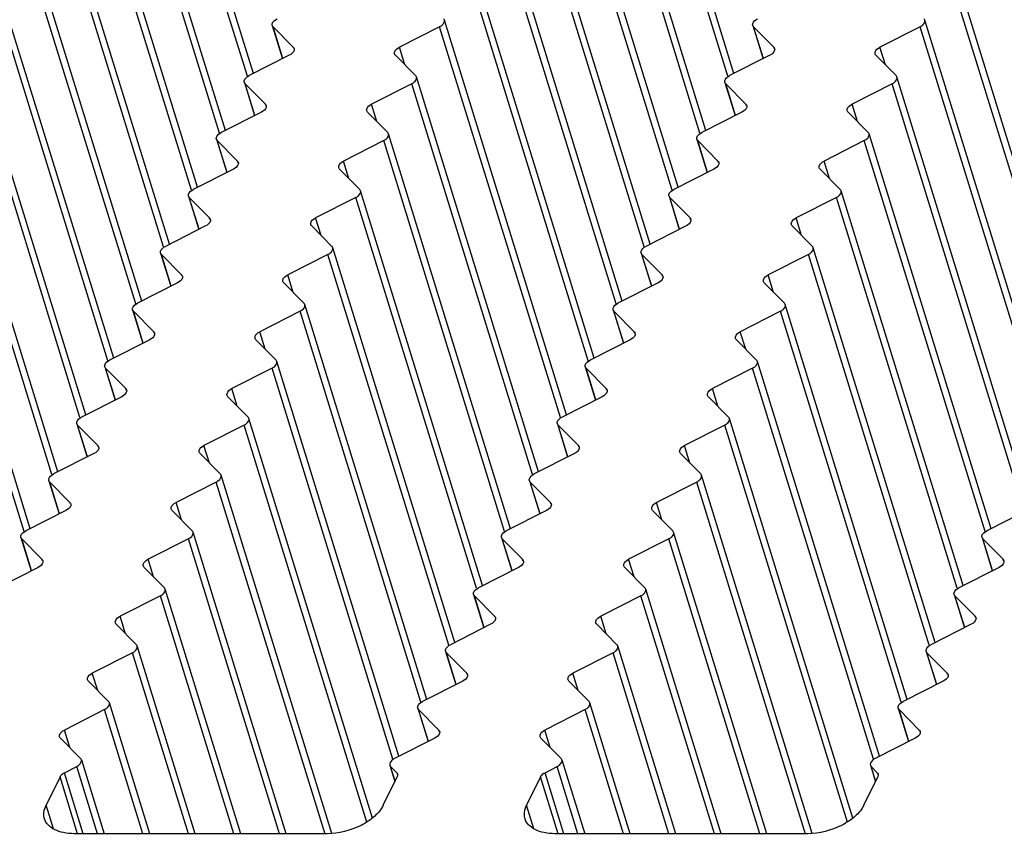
# Model space of a CAD drawing. Header units: millimetres. Extents: x 0 to 594, y 0 to 420.
# Tile 94 of 120: x 495 to 507, y 176 to 187. Entities that reach past the tile are written whole.
import ezdxf

# ---------------------------------------------------------------- set-up
doc = ezdxf.new("R2010")
doc.units = ezdxf.units.MM
doc.header["$LTSCALE"] = 32.67
doc.layers.get('0').update_dxf_attribs({"linetype": 'CONTINUOUS'})
doc.layers.add('3_ALL_AXES', color=7, linetype='CONTINUOUS')

msp = doc.modelspace()

# ---------------------------------------------------------------- linework, layer by layer
at = {"color": 7, "linetype": 'CONTINUOUS'}
for p, q in [((495.17699, 176.79081), (495.33674, 176.87181)), ((499.45307, 176.87181), (499.53333, 176.79081)), ((501.47704, 176.79081), (501.6368, 176.87181)), ((505.75313, 176.87181), (505.83339, 176.79081)), ((495.11873, 176.73807), (494.93532, 176.36433)), ((499.35642, 176.36433), (499.53982, 176.73807)), ((501.41879, 176.73807), (501.23538, 176.36433)), ((505.65647, 176.36433), (505.83988, 176.73807))]:
    msp.add_line(p, q, dxfattribs=at)
at = {"color": 9, "linetype": 'CONTINUOUS'}
for p, q in [((495.34948, 175.99136), (495.11873, 176.73807)), ((495.42404, 175.99136), (495.17699, 176.79081)), ((499.53333, 176.79081), (499.53914, 176.77201)), ((501.64954, 175.99136), (501.41879, 176.73807)), ((501.72409, 175.99136), (501.47704, 176.79081)), ((505.83339, 176.79081), (505.8392, 176.77201))]:
    msp.add_line(p, q, dxfattribs=at)
at = {"color": 7, "linetype": 'CONTINUOUS'}
for points in [[(495.11873, 176.73807), (495.12126, 176.74323), (495.13588, 176.76552), (495.15852, 176.78145), (495.17699, 176.79081)], [(501.41879, 176.73807), (501.42132, 176.74323), (501.43594, 176.76552), (501.45857, 176.78145), (501.47704, 176.79081)]]:
    msp.add_open_spline(points, degree=3, knots=[0, 0, 0, 0, 0.21730292, 1, 1, 1, 1], dxfattribs=at)
for points in [[(499.53333, 176.79081), (499.5381, 176.78601), (499.54194, 176.77997), (499.54395, 176.7735)], [(499.54395, 176.7735), (499.54746, 176.76214), (499.54506, 176.74874), (499.53982, 176.73807)], [(505.83339, 176.79081), (505.83815, 176.78601), (505.842, 176.77997), (505.844, 176.7735)], [(505.844, 176.7735), (505.84752, 176.76214), (505.84512, 176.74874), (505.83988, 176.73807)]]:
    msp.add_open_spline(points, degree=3, dxfattribs=at)
at = {"layer": '3_ALL_AXES', "color": 7, "linetype": 'CONTINUOUS'}
for p, q in [((497.65339, 185.95681), (496.05394, 191.13263)), ((503.95345, 185.95681), (502.35399, 191.13263)), ((497.28734, 185.21088), (495.68789, 190.3867)), ((503.5874, 185.21088), (501.98794, 190.3867)), ((496.92129, 184.46494), (495.32184, 189.64077)), ((503.22135, 184.46494), (501.62189, 189.64077)), ((496.55524, 183.71901), (494.95579, 188.89484)), ((502.85529, 183.71901), (501.25584, 188.89484)), ((496.18919, 182.97308), (494.58974, 188.1489)), ((502.48924, 182.97308), (500.88979, 188.1489)), ((495.82314, 182.22715), (494.22369, 187.40297)), ((502.12319, 182.22715), (500.52374, 187.40297)), ((508.42325, 182.22715), (506.8238, 187.40297)), ((495.45709, 181.48122), (493.85764, 186.65704)), ((497.90107, 186.58617), (498.03567, 186.15062)), ((497.91169, 186.56885), (498.17659, 186.30155)), ((500.09531, 186.56885), (499.56806, 186.30155)), ((501.75714, 181.48122), (500.15769, 186.65704)), ((504.20113, 186.58617), (504.33573, 186.15062)), ((504.21174, 186.56885), (504.47664, 186.30155)), ((506.39536, 186.56885), (505.86811, 186.30155)), ((508.0572, 181.48122), (506.45775, 186.65704)), ((498.12424, 186.19552), (497.59741, 185.92843)), ((499.51634, 186.19552), (499.78103, 185.92843)), ((504.4243, 186.19552), (503.89747, 185.92843)), ((505.8164, 186.19552), (506.08109, 185.92843)), ((495.09104, 180.73528), (493.49159, 185.91111)), ((501.39109, 180.73528), (499.79164, 185.91111)), ((507.69115, 180.73528), (506.0917, 185.91111)), ((497.53502, 185.84024), (497.66962, 185.40468)), ((497.54563, 185.82292), (497.81054, 185.55562)), ((499.72926, 185.82292), (499.20201, 185.55562)), ((503.83508, 185.84024), (503.96968, 185.40468)), ((503.84569, 185.82292), (504.11059, 185.55562)), ((506.02931, 185.82292), (505.50206, 185.55562)), ((497.75819, 185.44959), (497.23136, 185.18249)), ((499.15029, 185.44959), (499.41498, 185.18249)), ((504.05825, 185.44959), (503.53142, 185.18249)), ((505.45035, 185.44959), (505.71504, 185.18249)), ((494.72499, 179.98935), (493.12554, 185.16518)), ((501.02504, 179.98935), (499.42559, 185.16518)), ((507.3251, 179.98935), (505.72565, 185.16518)), ((497.16897, 185.09431), (497.30357, 184.65875)), ((497.17958, 185.07699), (497.44449, 184.80969)), ((499.36321, 185.07699), (498.83596, 184.80969)), ((503.46903, 185.09431), (503.60363, 184.65875)), ((503.47964, 185.07699), (503.74454, 184.80969)), ((505.66326, 185.07699), (505.13601, 184.80969)), ((497.39214, 184.70366), (496.86531, 184.43656)), ((498.78424, 184.70366), (499.04893, 184.43656)), ((503.6922, 184.70366), (503.16537, 184.43656)), ((505.0843, 184.70366), (505.34899, 184.43656)), ((496.80292, 184.34838), (496.93752, 183.91282)), ((500.65899, 179.24342), (499.05954, 184.41924)), ((503.10298, 184.34838), (503.23758, 183.91282)), ((506.95905, 179.24342), (505.3596, 184.41924)), ((496.81353, 184.33106), (497.07843, 184.06375)), ((498.99715, 184.33106), (498.46991, 184.06375)), ((503.11359, 184.33106), (503.37849, 184.06375)), ((505.29721, 184.33106), (504.76996, 184.06375)), ((497.02609, 183.95772), (496.49926, 183.69063)), ((498.41819, 183.95772), (498.68288, 183.69063)), ((503.32615, 183.95772), (502.79932, 183.69063)), ((504.71825, 183.95772), (504.98294, 183.69063)), ((496.43687, 183.60244), (496.57147, 183.16689)), ((496.44748, 183.58513), (496.71238, 183.31782)), ((498.6311, 183.58513), (498.10386, 183.31782)), ((500.29294, 178.49749), (498.69349, 183.67331)), ((502.73693, 183.60244), (502.87152, 183.16689)), ((502.74754, 183.58513), (503.01244, 183.31782)), ((504.93116, 183.58513), (504.40391, 183.31782)), ((506.593, 178.49749), (504.99355, 183.67331)), ((496.66004, 183.21179), (496.13321, 182.9447)), ((498.05214, 183.21179), (498.31683, 182.9447)), ((502.9601, 183.21179), (502.43327, 182.9447)), ((504.3522, 183.21179), (504.61689, 182.9447)), ((499.92689, 177.75156), (498.32744, 182.92738)), ((506.22695, 177.75156), (504.6275, 182.92738)), ((496.07082, 182.85651), (496.20542, 182.42096)), ((496.08143, 182.83919), (496.34633, 182.57189)), ((498.26505, 182.83919), (497.73781, 182.57189)), ((502.37088, 182.85651), (502.50547, 182.42096)), ((502.38149, 182.83919), (502.64639, 182.57189)), ((504.56511, 182.83919), (504.03786, 182.57189)), ((496.29399, 182.46586), (495.76716, 182.19877)), ((497.68609, 182.46586), (497.95078, 182.19877)), ((502.59405, 182.46586), (502.06721, 182.19877)), ((503.98615, 182.46586), (504.25084, 182.19877)), ((499.56084, 177.00562), (497.96139, 182.18145)), ((505.8609, 177.00562), (504.26145, 182.18145)), ((495.70477, 182.11058), (495.83937, 181.67502)), ((495.71538, 182.09326), (495.98028, 181.82596)), ((497.899, 182.09326), (497.37176, 181.82596)), ((502.00483, 182.11058), (502.13942, 181.67502)), ((502.01544, 182.09326), (502.28034, 181.82596)), ((504.19906, 182.09326), (503.67181, 181.82596)), ((495.92794, 181.71993), (495.40111, 181.45283)), ((497.32004, 181.71993), (497.58473, 181.45283)), ((502.22799, 181.71993), (501.70116, 181.45283)), ((503.62009, 181.71993), (503.88479, 181.45283)), ((499.21425, 176.19672), (497.59534, 181.43552)), ((505.51431, 176.19672), (503.8954, 181.43552)), ((495.33872, 181.36465), (495.47332, 180.92909)), ((495.34933, 181.34733), (495.61423, 181.08003)), ((497.53295, 181.34733), (497.00571, 181.08003)), ((501.63878, 181.36465), (501.77337, 180.92909)), ((501.64939, 181.34733), (501.91429, 181.08003)), ((503.83301, 181.34733), (503.30576, 181.08003)), ((495.56189, 180.974), (495.03506, 180.7069)), ((496.95399, 180.974), (497.21868, 180.7069)), ((501.86194, 180.974), (501.33511, 180.7069)), ((503.25404, 180.974), (503.51873, 180.7069)), ((494.97267, 180.61872), (495.10727, 180.18316)), ((494.98328, 180.6014), (495.24818, 180.33409)), ((497.1669, 180.6014), (496.63966, 180.33409)), ((498.68047, 175.99358), (497.22929, 180.68958)), ((501.27273, 180.61872), (501.40732, 180.18316)), ((501.28334, 180.6014), (501.54824, 180.33409)), ((503.46696, 180.6014), (502.93971, 180.33409)), ((504.98052, 175.99358), (503.52935, 180.68958)), ((495.19584, 180.22806), (494.66901, 179.96097)), ((496.58794, 180.22806), (496.85263, 179.96097)), ((501.49589, 180.22806), (500.96906, 179.96097)), ((502.88799, 180.22806), (503.15268, 179.96097)), ((507.79595, 180.22806), (507.26912, 179.96097)), ((494.60662, 179.87278), (494.74122, 179.43723)), ((494.61723, 179.85547), (494.88213, 179.58816)), ((496.80085, 179.85547), (496.2736, 179.58816)), ((498.08459, 175.99136), (496.86324, 179.94365)), ((500.90668, 179.87278), (501.04127, 179.43723)), ((500.91729, 179.85547), (501.18219, 179.58816)), ((503.10091, 179.85547), (502.57366, 179.58816)), ((504.38465, 175.99136), (503.1633, 179.94365)), ((507.20673, 179.87278), (507.34133, 179.43723)), ((507.21735, 179.85547), (507.48225, 179.58816)), ((494.82979, 179.48213), (494.30296, 179.21504)), ((496.22189, 179.48213), (496.48658, 179.21504)), ((501.12984, 179.48213), (500.60301, 179.21504)), ((502.52194, 179.48213), (502.78663, 179.21504)), ((507.4299, 179.48213), (506.90307, 179.21504)), ((497.48803, 175.99136), (496.49719, 179.19772)), ((503.78809, 175.99136), (502.79725, 179.19772)), ((496.4348, 179.10953), (495.90755, 178.84223)), ((500.54063, 179.12685), (500.67522, 178.6913)), ((500.55124, 179.10953), (500.81614, 178.84223)), ((502.73486, 179.10953), (502.20761, 178.84223)), ((506.84068, 179.12685), (506.97528, 178.6913)), ((506.8513, 179.10953), (507.1162, 178.84223)), ((495.85584, 178.7362), (496.12053, 178.46911)), ((500.76379, 178.7362), (500.23696, 178.46911)), ((502.15589, 178.7362), (502.42058, 178.46911)), ((507.06385, 178.7362), (506.53702, 178.46911)), ((496.89147, 175.99136), (496.13114, 178.45179)), ((503.19153, 175.99136), (502.4312, 178.45179)), ((496.06875, 178.3636), (495.5415, 178.0963)), ((500.17458, 178.38092), (500.30917, 177.94536)), ((500.18519, 178.3636), (500.45009, 178.0963)), ((502.36881, 178.3636), (501.84156, 178.0963)), ((506.47463, 178.38092), (506.60923, 177.94536)), ((506.48525, 178.3636), (506.75015, 178.0963)), ((495.48979, 177.99027), (495.75448, 177.72317)), ((500.39774, 177.99027), (499.87091, 177.72317)), ((501.78984, 177.99027), (502.05453, 177.72317)), ((506.6978, 177.99027), (506.17097, 177.72317)), ((496.29491, 175.99136), (495.76509, 177.70586)), ((499.80853, 177.63499), (499.94312, 177.19943)), ((502.59497, 175.99136), (502.06515, 177.70586)), ((506.10858, 177.63499), (506.24318, 177.19943)), ((495.7027, 177.61767), (495.17545, 177.35037)), ((499.81914, 177.61767), (500.08404, 177.35037)), ((502.00276, 177.61767), (501.47551, 177.35037)), ((506.1192, 177.61767), (506.3841, 177.35037)), ((495.12374, 177.24434), (495.38843, 176.97724)), ((500.03169, 177.24434), (499.50486, 176.97724)), ((501.42379, 177.24434), (501.68848, 176.97724)), ((506.33175, 177.24434), (505.80492, 176.97724)), ((495.39912, 176.95998), (495.69845, 175.99136)), ((499.44246, 176.88912), (499.50872, 176.67469)), ((501.69918, 176.95998), (501.9985, 175.99136)), ((505.74251, 176.88912), (505.80878, 176.67469)), ((498.62075, 175.99136), (495.30493, 175.99136)), ((504.92081, 175.99136), (501.60499, 175.99136))]:
    msp.add_line(p, q, dxfattribs=at)
at = {"layer": '3_ALL_AXES', "color": 9, "linetype": 'CONTINUOUS'}
for p, q in [((497.57469, 185.92141), (495.99155, 191.04445)), ((503.87475, 185.92141), (502.29161, 191.04445)), ((497.20864, 185.17547), (495.6255, 190.29851)), ((503.5087, 185.17547), (501.92556, 190.29851)), ((496.84259, 184.42954), (495.25945, 189.55258)), ((503.14265, 184.42954), (501.55951, 189.55258)), ((496.47654, 183.68361), (494.8934, 188.80665)), ((502.7766, 183.68361), (501.19346, 188.80665)), ((496.11049, 182.93768), (494.52735, 188.06072)), ((502.41055, 182.93768), (500.82741, 188.06072)), ((495.74444, 182.19175), (494.1613, 187.31479)), ((502.0445, 182.19175), (500.46136, 187.31479)), ((508.34455, 182.19175), (506.76141, 187.31479)), ((495.37839, 181.44581), (493.79525, 186.56885)), ((498.04022, 186.15292), (497.91169, 186.56885)), ((501.67844, 181.44581), (500.09531, 186.56885)), ((504.34028, 186.15292), (504.21174, 186.56885)), ((507.9785, 181.44581), (506.39536, 186.56885)), ((498.18239, 186.28278), (498.17659, 186.30155)), ((499.6391, 186.07164), (499.56806, 186.30155)), ((504.48244, 186.28278), (504.47664, 186.30155)), ((505.93916, 186.07164), (505.86811, 186.30155)), ((495.01234, 180.69988), (493.4292, 185.82292)), ((497.67417, 185.40699), (497.54563, 185.82292)), ((501.31239, 180.69988), (499.72926, 185.82292)), ((503.97422, 185.40699), (503.84569, 185.82292)), ((507.61245, 180.69988), (506.02931, 185.82292)), ((497.81634, 185.53685), (497.81054, 185.55562)), ((499.27305, 185.32571), (499.20201, 185.55562)), ((504.11639, 185.53685), (504.11059, 185.55562)), ((505.57311, 185.32571), (505.50206, 185.55562)), ((494.64629, 179.95395), (493.06315, 185.07699)), ((497.30812, 184.66106), (497.17958, 185.07699)), ((500.94634, 179.95395), (499.36321, 185.07699)), ((503.60817, 184.66106), (503.47964, 185.07699)), ((507.2464, 179.95395), (505.66326, 185.07699)), ((497.45029, 184.79091), (497.44449, 184.80969)), ((498.907, 184.57978), (498.83596, 184.80969)), ((503.75034, 184.79091), (503.74454, 184.80969)), ((505.20706, 184.57978), (505.13601, 184.80969)), ((496.94207, 183.91513), (496.81353, 184.33106)), ((500.58029, 179.20802), (498.99715, 184.33106)), ((503.24212, 183.91513), (503.11359, 184.33106)), ((506.88035, 179.20802), (505.29721, 184.33106)), ((497.08424, 184.04498), (497.07843, 184.06375)), ((498.54095, 183.83384), (498.46991, 184.06375)), ((503.38429, 184.04498), (503.37849, 184.06375)), ((504.84101, 183.83384), (504.76996, 184.06375)), ((496.57602, 183.16919), (496.44748, 183.58513)), ((500.21424, 178.46209), (498.6311, 183.58513)), ((502.87607, 183.16919), (502.74754, 183.58513)), ((506.5143, 178.46209), (504.93116, 183.58513)), ((496.71819, 183.29905), (496.71238, 183.31782)), ((498.1749, 183.08791), (498.10386, 183.31782)), ((503.01824, 183.29905), (503.01244, 183.31782)), ((504.47496, 183.08791), (504.40391, 183.31782)), ((496.20997, 182.42326), (496.08143, 182.83919)), ((499.84819, 177.71615), (498.26505, 182.83919)), ((502.51002, 182.42326), (502.38149, 182.83919)), ((506.14825, 177.71615), (504.56511, 182.83919)), ((496.35214, 182.55312), (496.34633, 182.57189)), ((497.80885, 182.34198), (497.73781, 182.57189)), ((502.65219, 182.55312), (502.64639, 182.57189)), ((504.10891, 182.34198), (504.03786, 182.57189)), ((495.84392, 181.67733), (495.71538, 182.09326)), ((499.48214, 176.97022), (497.899, 182.09326)), ((502.14397, 181.67733), (502.01544, 182.09326)), ((505.7822, 176.97022), (504.19906, 182.09326)), ((495.98608, 181.80719), (495.98028, 181.82596)), ((497.4428, 181.59605), (497.37176, 181.82596)), ((502.28614, 181.80719), (502.28034, 181.82596)), ((503.74286, 181.59605), (503.67181, 181.82596)), ((495.47787, 180.9314), (495.34933, 181.34733)), ((499.14098, 176.14374), (497.53295, 181.34733)), ((501.77792, 180.9314), (501.64939, 181.34733)), ((505.44104, 176.14374), (503.83301, 181.34733)), ((495.62003, 181.06125), (495.61423, 181.08003)), ((497.07675, 180.85012), (497.00571, 181.08003)), ((501.92009, 181.06125), (501.91429, 181.08003)), ((503.37681, 180.85012), (503.30576, 181.08003)), ((495.11182, 180.18547), (494.98328, 180.6014)), ((498.59406, 175.98311), (497.1669, 180.6014)), ((501.41187, 180.18547), (501.28334, 180.6014)), ((504.89412, 175.98311), (503.46696, 180.6014)), ((495.25398, 180.31532), (495.24818, 180.33409)), ((496.7107, 180.10418), (496.63966, 180.33409)), ((501.55404, 180.31532), (501.54824, 180.33409)), ((503.01076, 180.10418), (502.93971, 180.33409)), ((494.74577, 179.43953), (494.61723, 179.85547)), ((497.99495, 175.99136), (496.80085, 179.85547)), ((501.04582, 179.43953), (500.91729, 179.85547)), ((504.29501, 175.99136), (503.10091, 179.85547)), ((507.34588, 179.43953), (507.21735, 179.85547)), ((494.88793, 179.56939), (494.88213, 179.58816)), ((496.34465, 179.35825), (496.2736, 179.58816)), ((501.18799, 179.56939), (501.18219, 179.58816)), ((502.64471, 179.35825), (502.57366, 179.58816)), ((507.48805, 179.56939), (507.48225, 179.58816)), ((497.39839, 175.99136), (496.4348, 179.10953)), ((500.67977, 178.6936), (500.55124, 179.10953)), ((503.69845, 175.99136), (502.73486, 179.10953)), ((506.97983, 178.6936), (506.8513, 179.10953)), ((495.9786, 178.61232), (495.90755, 178.84223)), ((500.82194, 178.82346), (500.81614, 178.84223)), ((502.27866, 178.61232), (502.20761, 178.84223)), ((507.122, 178.82346), (507.1162, 178.84223)), ((496.80183, 175.99136), (496.06875, 178.3636)), ((500.31372, 177.94767), (500.18519, 178.3636)), ((503.10189, 175.99136), (502.36881, 178.3636)), ((506.61378, 177.94767), (506.48525, 178.3636)), ((495.61255, 177.86639), (495.5415, 178.0963)), ((500.45589, 178.07753), (500.45009, 178.0963)), ((501.91261, 177.86639), (501.84156, 178.0963)), ((506.75595, 178.07753), (506.75015, 178.0963)), ((496.20527, 175.99136), (495.7027, 177.61767)), ((499.94767, 177.20174), (499.81914, 177.61767)), ((502.50533, 175.99136), (502.00276, 177.61767)), ((506.24773, 177.20174), (506.1192, 177.61767)), ((495.2465, 177.12046), (495.17545, 177.35037)), ((500.08984, 177.33159), (500.08404, 177.35037)), ((501.54656, 177.12046), (501.47551, 177.35037)), ((506.3899, 177.33159), (506.3841, 177.35037)), ((495.60882, 175.99136), (495.33674, 176.87181)), ((499.51195, 176.68127), (499.45307, 176.87181)), ((501.90888, 175.99136), (501.6368, 176.87181)), ((505.81201, 176.68127), (505.75313, 176.87181)), ((495.03137, 176.05352), (494.93532, 176.36433)), ((501.33143, 176.05352), (501.23538, 176.36433))]:
    msp.add_line(p, q, dxfattribs=at)
at = {"layer": '3_ALL_AXES', "color": 7, "linetype": 'CONTINUOUS'}
for points, knots in [([(497.90113, 186.58619), (497.89891, 186.59335), (497.89931, 186.63324), (497.93641, 186.66065), (497.96346, 186.67436)], [0, 0, 0, 0, 0.1982389, 1, 1, 1, 1]), ([(504.20119, 186.58619), (504.19897, 186.59335), (504.19936, 186.63324), (504.23647, 186.66065), (504.26352, 186.67436)], [0, 0, 0, 0, 0.1982389, 1, 1, 1, 1]), ([(500.09531, 186.56885), (500.10589, 186.57422), (500.13668, 186.59247), (500.16514, 186.63277), (500.15764, 186.65702)], [0, 0, 0, 0, 0.31865481, 1, 1, 1, 1]), ([(506.39536, 186.56885), (506.40595, 186.57422), (506.43674, 186.59247), (506.4652, 186.63277), (506.45769, 186.65702)], [0, 0, 0, 0, 0.31865481, 1, 1, 1, 1]), ([(498.1871, 186.28424), (498.18933, 186.27703), (498.18886, 186.23686), (498.15148, 186.20933), (498.12424, 186.19552)], [0, 0, 0, 0, 0.1981289, 1, 1, 1, 1]), ([(499.50564, 186.2132), (499.50345, 186.22039), (499.50392, 186.2603), (499.54099, 186.2878), (499.56806, 186.30155)], [0, 0, 0, 0, 0.19842178, 1, 1, 1, 1]), ([(504.48716, 186.28424), (504.48939, 186.27703), (504.48892, 186.23686), (504.45154, 186.20933), (504.4243, 186.19552)], [0, 0, 0, 0, 0.1981289, 1, 1, 1, 1]), ([(505.8057, 186.2132), (505.80351, 186.22039), (505.80398, 186.2603), (505.84104, 186.2878), (505.86811, 186.30155)], [0, 0, 0, 0, 0.19842178, 1, 1, 1, 1]), ([(497.53508, 185.84026), (497.53286, 185.84742), (497.53326, 185.88731), (497.57036, 185.91471), (497.59741, 185.92843)], [0, 0, 0, 0, 0.1982389, 1, 1, 1, 1]), ([(499.72926, 185.82292), (499.73984, 185.82829), (499.77063, 185.84653), (499.79909, 185.88684), (499.79159, 185.91109)], [0, 0, 0, 0, 0.31865481, 1, 1, 1, 1]), ([(503.83513, 185.84026), (503.83292, 185.84742), (503.83331, 185.88731), (503.87042, 185.91471), (503.89747, 185.92843)], [0, 0, 0, 0, 0.1982389, 1, 1, 1, 1]), ([(506.02931, 185.82292), (506.0399, 185.82829), (506.07069, 185.84653), (506.09915, 185.88684), (506.09164, 185.91109)], [0, 0, 0, 0, 0.31865481, 1, 1, 1, 1]), ([(497.82105, 185.5383), (497.82328, 185.5311), (497.82281, 185.49093), (497.78543, 185.4634), (497.75819, 185.44959)], [0, 0, 0, 0, 0.1981289, 1, 1, 1, 1]), ([(499.13959, 185.46726), (499.1374, 185.47445), (499.13787, 185.51437), (499.17494, 185.54187), (499.20201, 185.55562)], [0, 0, 0, 0, 0.19842178, 1, 1, 1, 1]), ([(504.12111, 185.5383), (504.12334, 185.5311), (504.12287, 185.49093), (504.08549, 185.4634), (504.05825, 185.44959)], [0, 0, 0, 0, 0.1981289, 1, 1, 1, 1]), ([(505.43964, 185.46726), (505.43746, 185.47445), (505.43793, 185.51437), (505.47499, 185.54187), (505.50206, 185.55562)], [0, 0, 0, 0, 0.19842178, 1, 1, 1, 1]), ([(497.16903, 185.09433), (497.16681, 185.10149), (497.16721, 185.14137), (497.20431, 185.16878), (497.23136, 185.18249)], [0, 0, 0, 0, 0.1982389, 1, 1, 1, 1]), ([(499.36321, 185.07699), (499.37379, 185.08236), (499.40458, 185.1006), (499.43304, 185.14091), (499.42554, 185.16516)], [0, 0, 0, 0, 0.31865481, 1, 1, 1, 1]), ([(503.46908, 185.09433), (503.46687, 185.10149), (503.46726, 185.14137), (503.50437, 185.16878), (503.53142, 185.18249)], [0, 0, 0, 0, 0.1982389, 1, 1, 1, 1]), ([(505.66326, 185.07699), (505.67385, 185.08236), (505.70464, 185.1006), (505.7331, 185.14091), (505.72559, 185.16516)], [0, 0, 0, 0, 0.31865481, 1, 1, 1, 1]), ([(497.455, 184.79237), (497.45723, 184.78516), (497.45676, 184.74499), (497.41938, 184.71747), (497.39214, 184.70366)], [0, 0, 0, 0, 0.1981289, 1, 1, 1, 1]), ([(498.77354, 184.72133), (498.77135, 184.72852), (498.77182, 184.76843), (498.80889, 184.79593), (498.83596, 184.80969)], [0, 0, 0, 0, 0.19842178, 1, 1, 1, 1]), ([(503.75506, 184.79237), (503.75729, 184.78516), (503.75682, 184.74499), (503.71944, 184.71747), (503.6922, 184.70366)], [0, 0, 0, 0, 0.1981289, 1, 1, 1, 1]), ([(505.07359, 184.72133), (505.07141, 184.72852), (505.07188, 184.76843), (505.10894, 184.79593), (505.13601, 184.80969)], [0, 0, 0, 0, 0.19842178, 1, 1, 1, 1]), ([(496.80298, 184.34839), (496.80076, 184.35556), (496.80116, 184.39544), (496.83826, 184.42285), (496.86531, 184.43656)], [0, 0, 0, 0, 0.1982389, 1, 1, 1, 1]), ([(498.99715, 184.33106), (499.00774, 184.33643), (499.03853, 184.35467), (499.06699, 184.39498), (499.05949, 184.41923)], [0, 0, 0, 0, 0.31865481, 1, 1, 1, 1]), ([(503.10303, 184.34839), (503.10082, 184.35556), (503.10121, 184.39544), (503.13832, 184.42285), (503.16537, 184.43656)], [0, 0, 0, 0, 0.1982389, 1, 1, 1, 1]), ([(505.29721, 184.33106), (505.3078, 184.33643), (505.33859, 184.35467), (505.36705, 184.39498), (505.35954, 184.41923)], [0, 0, 0, 0, 0.31865481, 1, 1, 1, 1]), ([(497.08895, 184.04644), (497.09118, 184.03923), (497.09071, 183.99906), (497.05333, 183.97153), (497.02609, 183.95772)], [0, 0, 0, 0, 0.1981289, 1, 1, 1, 1]), ([(498.40749, 183.9754), (498.4053, 183.98259), (498.40577, 184.0225), (498.44284, 184.05), (498.46991, 184.06375)], [0, 0, 0, 0, 0.19842178, 1, 1, 1, 1]), ([(503.38901, 184.04644), (503.39124, 184.03923), (503.39077, 183.99906), (503.35339, 183.97153), (503.32615, 183.95772)], [0, 0, 0, 0, 0.1981289, 1, 1, 1, 1]), ([(504.70754, 183.9754), (504.70536, 183.98259), (504.70583, 184.0225), (504.74289, 184.05), (504.76996, 184.06375)], [0, 0, 0, 0, 0.19842178, 1, 1, 1, 1]), ([(496.43693, 183.60246), (496.43471, 183.60963), (496.43511, 183.64951), (496.47221, 183.67692), (496.49926, 183.69063)], [0, 0, 0, 0, 0.1982389, 1, 1, 1, 1]), ([(498.6311, 183.58513), (498.64169, 183.59049), (498.67248, 183.60874), (498.70094, 183.64905), (498.69344, 183.67329)], [0, 0, 0, 0, 0.31865481, 1, 1, 1, 1]), ([(502.73698, 183.60246), (502.73477, 183.60963), (502.73516, 183.64951), (502.77227, 183.67692), (502.79932, 183.69063)], [0, 0, 0, 0, 0.1982389, 1, 1, 1, 1]), ([(504.93116, 183.58513), (504.94175, 183.59049), (504.97254, 183.60874), (505.001, 183.64905), (504.99349, 183.67329)], [0, 0, 0, 0, 0.31865481, 1, 1, 1, 1]), ([(498.04144, 183.22947), (498.03925, 183.23666), (498.03972, 183.27657), (498.07679, 183.30407), (498.10386, 183.31782)], [0, 0, 0, 0, 0.19842178, 1, 1, 1, 1]), ([(504.34149, 183.22947), (504.33931, 183.23666), (504.33978, 183.27657), (504.37684, 183.30407), (504.40391, 183.31782)], [0, 0, 0, 0, 0.19842178, 1, 1, 1, 1]), ([(496.7229, 183.30051), (496.72513, 183.2933), (496.72466, 183.25313), (496.68728, 183.2256), (496.66004, 183.21179)], [0, 0, 0, 0, 0.1981289, 1, 1, 1, 1]), ([(503.02296, 183.30051), (503.02519, 183.2933), (503.02472, 183.25313), (502.98734, 183.2256), (502.9601, 183.21179)], [0, 0, 0, 0, 0.1981289, 1, 1, 1, 1]), ([(496.07088, 182.85653), (496.06866, 182.86369), (496.06906, 182.90358), (496.10616, 182.93099), (496.13321, 182.9447)], [0, 0, 0, 0, 0.1982389, 1, 1, 1, 1]), ([(498.26505, 182.83919), (498.27564, 182.84456), (498.30643, 182.86281), (498.33489, 182.90311), (498.32739, 182.92736)], [0, 0, 0, 0, 0.31865481, 1, 1, 1, 1]), ([(502.37093, 182.85653), (502.36872, 182.86369), (502.36911, 182.90358), (502.40622, 182.93099), (502.43327, 182.9447)], [0, 0, 0, 0, 0.1982389, 1, 1, 1, 1]), ([(504.56511, 182.83919), (504.5757, 182.84456), (504.60649, 182.86281), (504.63495, 182.90311), (504.62744, 182.92736)], [0, 0, 0, 0, 0.31865481, 1, 1, 1, 1]), ([(496.35685, 182.55458), (496.35908, 182.54737), (496.35861, 182.5072), (496.32123, 182.47967), (496.29399, 182.46586)], [0, 0, 0, 0, 0.1981289, 1, 1, 1, 1]), ([(497.67539, 182.48354), (497.6732, 182.49073), (497.67367, 182.53064), (497.71073, 182.55814), (497.73781, 182.57189)], [0, 0, 0, 0, 0.19842178, 1, 1, 1, 1]), ([(502.65691, 182.55458), (502.65914, 182.54737), (502.65867, 182.5072), (502.62129, 182.47967), (502.59405, 182.46586)], [0, 0, 0, 0, 0.1981289, 1, 1, 1, 1]), ([(503.97544, 182.48354), (503.97326, 182.49073), (503.97373, 182.53064), (504.01079, 182.55814), (504.03786, 182.57189)], [0, 0, 0, 0, 0.19842178, 1, 1, 1, 1]), ([(495.70483, 182.1106), (495.70261, 182.11776), (495.70301, 182.15765), (495.74011, 182.18505), (495.76716, 182.19877)], [0, 0, 0, 0, 0.1982389, 1, 1, 1, 1]), ([(497.899, 182.09326), (497.90959, 182.09863), (497.94038, 182.11687), (497.96884, 182.15718), (497.96134, 182.18143)], [0, 0, 0, 0, 0.31865481, 1, 1, 1, 1]), ([(502.00488, 182.1106), (502.00267, 182.11776), (502.00306, 182.15765), (502.04017, 182.18505), (502.06721, 182.19877)], [0, 0, 0, 0, 0.1982389, 1, 1, 1, 1]), ([(504.19906, 182.09326), (504.20965, 182.09863), (504.24044, 182.11687), (504.2689, 182.15718), (504.26139, 182.18143)], [0, 0, 0, 0, 0.31865481, 1, 1, 1, 1]), ([(495.9908, 181.80864), (495.99303, 181.80144), (495.99256, 181.76127), (495.95518, 181.73374), (495.92794, 181.71993)], [0, 0, 0, 0, 0.1981289, 1, 1, 1, 1]), ([(497.30934, 181.7376), (497.30715, 181.7448), (497.30762, 181.78471), (497.34468, 181.81221), (497.37176, 181.82596)], [0, 0, 0, 0, 0.19842178, 1, 1, 1, 1]), ([(502.29086, 181.80864), (502.29309, 181.80144), (502.29262, 181.76127), (502.25523, 181.73374), (502.22799, 181.71993)], [0, 0, 0, 0, 0.1981289, 1, 1, 1, 1]), ([(503.60939, 181.7376), (503.60721, 181.7448), (503.60768, 181.78471), (503.64474, 181.81221), (503.67181, 181.82596)], [0, 0, 0, 0, 0.19842178, 1, 1, 1, 1]), ([(495.33878, 181.36467), (495.33656, 181.37183), (495.33696, 181.41171), (495.37406, 181.43912), (495.40111, 181.45283)], [0, 0, 0, 0, 0.1982389, 1, 1, 1, 1]), ([(497.53295, 181.34733), (497.54354, 181.3527), (497.57433, 181.37094), (497.60279, 181.41125), (497.59529, 181.4355)], [0, 0, 0, 0, 0.31865481, 1, 1, 1, 1]), ([(501.63883, 181.36467), (501.63662, 181.37183), (501.63701, 181.41171), (501.67412, 181.43912), (501.70116, 181.45283)], [0, 0, 0, 0, 0.1982389, 1, 1, 1, 1]), ([(503.83301, 181.34733), (503.8436, 181.3527), (503.87439, 181.37094), (503.90285, 181.41125), (503.89534, 181.4355)], [0, 0, 0, 0, 0.31865481, 1, 1, 1, 1]), ([(495.62475, 181.06271), (495.62698, 181.0555), (495.62651, 181.01533), (495.58913, 180.98781), (495.56189, 180.974)], [0, 0, 0, 0, 0.1981289, 1, 1, 1, 1]), ([(496.94329, 180.99167), (496.9411, 180.99886), (496.94157, 181.03877), (496.97863, 181.06627), (497.00571, 181.08003)], [0, 0, 0, 0, 0.19842178, 1, 1, 1, 1]), ([(501.92481, 181.06271), (501.92704, 181.0555), (501.92657, 181.01533), (501.88918, 180.98781), (501.86194, 180.974)], [0, 0, 0, 0, 0.1981289, 1, 1, 1, 1]), ([(503.24334, 180.99167), (503.24116, 180.99886), (503.24163, 181.03877), (503.27869, 181.06627), (503.30576, 181.08003)], [0, 0, 0, 0, 0.19842178, 1, 1, 1, 1]), ([(494.97273, 180.61873), (494.97051, 180.6259), (494.9709, 180.66578), (495.00801, 180.69319), (495.03506, 180.7069)], [0, 0, 0, 0, 0.1982389, 1, 1, 1, 1]), ([(497.1669, 180.6014), (497.17749, 180.60677), (497.20828, 180.62501), (497.23674, 180.66532), (497.22923, 180.68957)], [0, 0, 0, 0, 0.31865481, 1, 1, 1, 1]), ([(501.27278, 180.61873), (501.27057, 180.6259), (501.27096, 180.66578), (501.30807, 180.69319), (501.33511, 180.7069)], [0, 0, 0, 0, 0.1982389, 1, 1, 1, 1]), ([(503.46696, 180.6014), (503.47755, 180.60677), (503.50834, 180.62501), (503.5368, 180.66532), (503.52929, 180.68957)], [0, 0, 0, 0, 0.31865481, 1, 1, 1, 1]), ([(495.2587, 180.31678), (495.26093, 180.30957), (495.26046, 180.2694), (495.22308, 180.24187), (495.19584, 180.22806)], [0, 0, 0, 0, 0.1981289, 1, 1, 1, 1]), ([(496.57724, 180.24574), (496.57505, 180.25293), (496.57552, 180.29284), (496.61258, 180.32034), (496.63966, 180.33409)], [0, 0, 0, 0, 0.19842178, 1, 1, 1, 1]), ([(501.55876, 180.31678), (501.56099, 180.30957), (501.56052, 180.2694), (501.52313, 180.24187), (501.49589, 180.22806)], [0, 0, 0, 0, 0.1981289, 1, 1, 1, 1]), ([(502.87729, 180.24574), (502.87511, 180.25293), (502.87558, 180.29284), (502.91264, 180.32034), (502.93971, 180.33409)], [0, 0, 0, 0, 0.19842178, 1, 1, 1, 1]), ([(494.60668, 179.8728), (494.60446, 179.87997), (494.60485, 179.91985), (494.64196, 179.94726), (494.66901, 179.96097)], [0, 0, 0, 0, 0.1982389, 1, 1, 1, 1]), ([(500.90673, 179.8728), (500.90452, 179.87997), (500.90491, 179.91985), (500.94202, 179.94726), (500.96906, 179.96097)], [0, 0, 0, 0, 0.1982389, 1, 1, 1, 1]), ([(507.20679, 179.8728), (507.20457, 179.87997), (507.20497, 179.91985), (507.24207, 179.94726), (507.26912, 179.96097)], [0, 0, 0, 0, 0.1982389, 1, 1, 1, 1]), ([(496.80085, 179.85547), (496.81144, 179.86083), (496.84223, 179.87908), (496.87069, 179.91939), (496.86318, 179.94363)], [0, 0, 0, 0, 0.31865481, 1, 1, 1, 1]), ([(503.10091, 179.85547), (503.1115, 179.86083), (503.14229, 179.87908), (503.17074, 179.91939), (503.16324, 179.94363)], [0, 0, 0, 0, 0.31865481, 1, 1, 1, 1]), ([(494.89265, 179.57085), (494.89488, 179.56364), (494.89441, 179.52347), (494.85703, 179.49594), (494.82979, 179.48213)], [0, 0, 0, 0, 0.1981289, 1, 1, 1, 1]), ([(496.21119, 179.49981), (496.209, 179.507), (496.20947, 179.54691), (496.24653, 179.57441), (496.2736, 179.58816)], [0, 0, 0, 0, 0.19842178, 1, 1, 1, 1]), ([(501.19271, 179.57085), (501.19494, 179.56364), (501.19447, 179.52347), (501.15708, 179.49594), (501.12984, 179.48213)], [0, 0, 0, 0, 0.1981289, 1, 1, 1, 1]), ([(502.51124, 179.49981), (502.50906, 179.507), (502.50953, 179.54691), (502.54659, 179.57441), (502.57366, 179.58816)], [0, 0, 0, 0, 0.19842178, 1, 1, 1, 1]), ([(507.49277, 179.57085), (507.495, 179.56364), (507.49452, 179.52347), (507.45714, 179.49594), (507.4299, 179.48213)], [0, 0, 0, 0, 0.1981289, 1, 1, 1, 1]), ([(496.4348, 179.10953), (496.44539, 179.1149), (496.47618, 179.13315), (496.50464, 179.17345), (496.49713, 179.1977)], [0, 0, 0, 0, 0.31865481, 1, 1, 1, 1]), ([(500.54068, 179.12687), (500.53847, 179.13403), (500.53886, 179.17392), (500.57597, 179.20133), (500.60301, 179.21504)], [0, 0, 0, 0, 0.1982389, 1, 1, 1, 1]), ([(502.73486, 179.10953), (502.74545, 179.1149), (502.77624, 179.13315), (502.80469, 179.17345), (502.79719, 179.1977)], [0, 0, 0, 0, 0.31865481, 1, 1, 1, 1]), ([(506.84074, 179.12687), (506.83852, 179.13403), (506.83892, 179.17392), (506.87602, 179.20133), (506.90307, 179.21504)], [0, 0, 0, 0, 0.1982389, 1, 1, 1, 1]), ([(495.84514, 178.75388), (495.84295, 178.76107), (495.84342, 178.80098), (495.88048, 178.82848), (495.90755, 178.84223)], [0, 0, 0, 0, 0.19842178, 1, 1, 1, 1]), ([(500.82666, 178.82492), (500.82889, 178.81771), (500.82842, 178.77754), (500.79103, 178.75001), (500.76379, 178.7362)], [0, 0, 0, 0, 0.1981289, 1, 1, 1, 1]), ([(502.14519, 178.75388), (502.14301, 178.76107), (502.14348, 178.80098), (502.18054, 178.82848), (502.20761, 178.84223)], [0, 0, 0, 0, 0.19842178, 1, 1, 1, 1]), ([(507.12672, 178.82492), (507.12895, 178.81771), (507.12847, 178.77754), (507.09109, 178.75001), (507.06385, 178.7362)], [0, 0, 0, 0, 0.1981289, 1, 1, 1, 1]), ([(496.06875, 178.3636), (496.07934, 178.36897), (496.11013, 178.38721), (496.13859, 178.42752), (496.13108, 178.45177)], [0, 0, 0, 0, 0.31865481, 1, 1, 1, 1]), ([(500.17463, 178.38094), (500.17242, 178.3881), (500.17281, 178.42799), (500.20992, 178.45539), (500.23696, 178.46911)], [0, 0, 0, 0, 0.1982389, 1, 1, 1, 1]), ([(502.36881, 178.3636), (502.3794, 178.36897), (502.41019, 178.38721), (502.43864, 178.42752), (502.43114, 178.45177)], [0, 0, 0, 0, 0.31865481, 1, 1, 1, 1]), ([(506.47469, 178.38094), (506.47247, 178.3881), (506.47287, 178.42799), (506.50997, 178.45539), (506.53702, 178.46911)], [0, 0, 0, 0, 0.1982389, 1, 1, 1, 1]), ([(495.47909, 178.00794), (495.4769, 178.01514), (495.47737, 178.05505), (495.51443, 178.08255), (495.5415, 178.0963)], [0, 0, 0, 0, 0.19842178, 1, 1, 1, 1]), ([(500.46061, 178.07898), (500.46284, 178.07178), (500.46237, 178.03161), (500.42498, 178.00408), (500.39774, 177.99027)], [0, 0, 0, 0, 0.1981289, 1, 1, 1, 1]), ([(501.77914, 178.00794), (501.77696, 178.01514), (501.77743, 178.05505), (501.81449, 178.08255), (501.84156, 178.0963)], [0, 0, 0, 0, 0.19842178, 1, 1, 1, 1]), ([(506.76067, 178.07898), (506.7629, 178.07178), (506.76242, 178.03161), (506.72504, 178.00408), (506.6978, 177.99027)], [0, 0, 0, 0, 0.1981289, 1, 1, 1, 1]), ([(495.7027, 177.61767), (495.71329, 177.62304), (495.74408, 177.64128), (495.77254, 177.68159), (495.76503, 177.70584)], [0, 0, 0, 0, 0.31865481, 1, 1, 1, 1]), ([(499.80858, 177.63501), (499.80637, 177.64217), (499.80676, 177.68205), (499.84387, 177.70946), (499.87091, 177.72317)], [0, 0, 0, 0, 0.1982389, 1, 1, 1, 1]), ([(502.00276, 177.61767), (502.01335, 177.62304), (502.04414, 177.64128), (502.07259, 177.68159), (502.06509, 177.70584)], [0, 0, 0, 0, 0.31865481, 1, 1, 1, 1]), ([(506.10864, 177.63501), (506.10642, 177.64217), (506.10682, 177.68205), (506.14392, 177.70946), (506.17097, 177.72317)], [0, 0, 0, 0, 0.1982389, 1, 1, 1, 1]), ([(495.11304, 177.26201), (495.11085, 177.2692), (495.11132, 177.30911), (495.14838, 177.33661), (495.17545, 177.35037)], [0, 0, 0, 0, 0.19842178, 1, 1, 1, 1]), ([(500.09456, 177.33305), (500.09679, 177.32584), (500.09632, 177.28567), (500.05893, 177.25815), (500.03169, 177.24434)], [0, 0, 0, 0, 0.1981289, 1, 1, 1, 1]), ([(501.41309, 177.26201), (501.41091, 177.2692), (501.41137, 177.30911), (501.44844, 177.33661), (501.47551, 177.35037)], [0, 0, 0, 0, 0.19842178, 1, 1, 1, 1]), ([(506.39462, 177.33305), (506.39685, 177.32584), (506.39637, 177.28567), (506.35899, 177.25815), (506.33175, 177.24434)], [0, 0, 0, 0, 0.1981289, 1, 1, 1, 1]), ([(495.33674, 176.87181), (495.34733, 176.87717), (495.37808, 176.8954), (495.4066, 176.93574), (495.39901, 176.95995)], [0, 0, 0, 0, 0.31872902, 1, 1, 1, 1]), ([(499.50486, 176.97724), (499.49427, 176.97187), (499.46347, 176.95369), (499.43502, 176.91338), (499.44251, 176.88914)], [0, 0, 0, 0, 0.31877958, 1, 1, 1, 1]), ([(501.6368, 176.87181), (501.64738, 176.87717), (501.67814, 176.8954), (501.70666, 176.93574), (501.69907, 176.95995)], [0, 0, 0, 0, 0.31872902, 1, 1, 1, 1]), ([(505.80492, 176.97724), (505.79433, 176.97187), (505.76352, 176.95369), (505.73507, 176.91338), (505.74257, 176.88914)], [0, 0, 0, 0, 0.31877958, 1, 1, 1, 1]), ([(494.91471, 176.18718), (494.91051, 176.20076), (494.89887, 176.26042), (494.91501, 176.32294), (494.93532, 176.36433)], [0, 0, 0, 0, 0.23564973, 1, 1, 1, 1]), ([(499.35642, 176.36433), (499.32976, 176.31001), (499.24146, 176.20593), (499.00136, 176.04998), (498.77329, 175.99136), (498.62075, 175.99136)], [0, 0, 0, 0, 0.21222204, 0.46498254, 1, 1, 1, 1]), ([(501.21476, 176.18718), (501.21057, 176.20076), (501.19893, 176.26042), (501.21507, 176.32294), (501.23538, 176.36433)], [0, 0, 0, 0, 0.23564973, 1, 1, 1, 1]), ([(505.65647, 176.36433), (505.62982, 176.31001), (505.54151, 176.20593), (505.30142, 176.04998), (505.07334, 175.99136), (504.92081, 175.99136)], [0, 0, 0, 0, 0.21222204, 0.46498254, 1, 1, 1, 1]), ([(495.30493, 175.99136), (495.25797, 175.99136), (495.16951, 175.99883), (495.05063, 176.03616), (494.96005, 176.09826), (494.92394, 176.15731), (494.91471, 176.18718)], [0, 0, 0, 0, 0.30375218, 0.56998946, 0.7977859, 1, 1, 1, 1]), ([(501.60499, 175.99136), (501.55803, 175.99136), (501.46957, 175.99883), (501.35068, 176.03616), (501.2601, 176.09826), (501.22399, 176.15731), (501.21476, 176.18718)], [0, 0, 0, 0, 0.30375218, 0.56998946, 0.7977859, 1, 1, 1, 1])]:
    msp.add_open_spline(points, degree=3, knots=knots, dxfattribs=at)
for points in [[(500.15764, 186.65702), (500.15564, 186.66349), (500.15184, 186.66955), (500.14708, 186.67436)], [(506.45769, 186.65702), (506.45569, 186.66349), (506.4519, 186.66955), (506.44714, 186.67436)], [(497.91169, 186.56885), (497.90692, 186.57366), (497.90313, 186.57973), (497.90113, 186.58619)], [(504.21174, 186.56885), (504.20698, 186.57366), (504.20319, 186.57973), (504.20119, 186.58619)], [(498.17659, 186.30155), (498.18133, 186.29674), (498.18511, 186.29069), (498.1871, 186.28424)], [(504.47664, 186.30155), (504.48139, 186.29674), (504.48516, 186.29069), (504.48716, 186.28424)], [(499.51634, 186.19552), (499.51149, 186.20041), (499.50764, 186.20661), (499.50564, 186.2132)], [(505.8164, 186.19552), (505.81155, 186.20041), (505.8077, 186.20661), (505.8057, 186.2132)], [(499.79159, 185.91109), (499.78959, 185.91755), (499.78579, 185.92362), (499.78103, 185.92843)], [(506.09164, 185.91109), (506.08964, 185.91755), (506.08585, 185.92362), (506.08109, 185.92843)], [(497.54563, 185.82292), (497.54087, 185.82773), (497.53708, 185.83379), (497.53508, 185.84026)], [(503.84569, 185.82292), (503.84093, 185.82773), (503.83713, 185.83379), (503.83513, 185.84026)], [(497.81054, 185.55562), (497.81528, 185.55081), (497.81906, 185.54476), (497.82105, 185.5383)], [(504.11059, 185.55562), (504.11534, 185.55081), (504.11911, 185.54476), (504.12111, 185.5383)], [(499.15029, 185.44959), (499.14544, 185.45448), (499.14159, 185.46067), (499.13959, 185.46726)], [(505.45035, 185.44959), (505.4455, 185.45448), (505.44165, 185.46067), (505.43964, 185.46726)], [(499.42554, 185.16516), (499.42354, 185.17162), (499.41974, 185.17769), (499.41498, 185.18249)], [(505.72559, 185.16516), (505.72359, 185.17162), (505.7198, 185.17769), (505.71504, 185.18249)], [(497.17958, 185.07699), (497.17482, 185.0818), (497.17103, 185.08786), (497.16903, 185.09433)], [(503.47964, 185.07699), (503.47488, 185.0818), (503.47108, 185.08786), (503.46908, 185.09433)], [(497.44449, 184.80969), (497.44923, 184.80488), (497.45301, 184.79882), (497.455, 184.79237)], [(503.74454, 184.80969), (503.74929, 184.80488), (503.75306, 184.79882), (503.75506, 184.79237)], [(498.78424, 184.70366), (498.77939, 184.70855), (498.77554, 184.71474), (498.77354, 184.72133)], [(505.0843, 184.70366), (505.07945, 184.70855), (505.0756, 184.71474), (505.07359, 184.72133)], [(496.81353, 184.33106), (496.80877, 184.33586), (496.80498, 184.34193), (496.80298, 184.34839)], [(499.05949, 184.41923), (499.05749, 184.42569), (499.05369, 184.43176), (499.04893, 184.43656)], [(503.11359, 184.33106), (503.10883, 184.33586), (503.10503, 184.34193), (503.10303, 184.34839)], [(505.35954, 184.41923), (505.35754, 184.42569), (505.35375, 184.43176), (505.34899, 184.43656)], [(497.07843, 184.06375), (497.08318, 184.05895), (497.08696, 184.05289), (497.08895, 184.04644)], [(498.41819, 183.95772), (498.41334, 183.96262), (498.40949, 183.96881), (498.40749, 183.9754)], [(503.37849, 184.06375), (503.38324, 184.05895), (503.38701, 184.05289), (503.38901, 184.04644)], [(504.71825, 183.95772), (504.7134, 183.96262), (504.70955, 183.96881), (504.70754, 183.9754)], [(496.44748, 183.58513), (496.44272, 183.58993), (496.43893, 183.596), (496.43693, 183.60246)], [(498.69344, 183.67329), (498.69144, 183.67976), (498.68764, 183.68582), (498.68288, 183.69063)], [(502.74754, 183.58513), (502.74278, 183.58993), (502.73898, 183.596), (502.73698, 183.60246)], [(504.99349, 183.67329), (504.99149, 183.67976), (504.9877, 183.68582), (504.98294, 183.69063)], [(496.71238, 183.31782), (496.71713, 183.31302), (496.72091, 183.30696), (496.7229, 183.30051)], [(503.01244, 183.31782), (503.01719, 183.31302), (503.02096, 183.30696), (503.02296, 183.30051)], [(498.05214, 183.21179), (498.04729, 183.21668), (498.04344, 183.22288), (498.04144, 183.22947)], [(504.3522, 183.21179), (504.34735, 183.21668), (504.3435, 183.22288), (504.34149, 183.22947)], [(498.32739, 182.92736), (498.32539, 182.93383), (498.32159, 182.93989), (498.31683, 182.9447)], [(504.62744, 182.92736), (504.62544, 182.93383), (504.62165, 182.93989), (504.61689, 182.9447)], [(496.08143, 182.83919), (496.07667, 182.844), (496.07288, 182.85007), (496.07088, 182.85653)], [(502.38149, 182.83919), (502.37673, 182.844), (502.37293, 182.85007), (502.37093, 182.85653)], [(496.34633, 182.57189), (496.35108, 182.56708), (496.35486, 182.56103), (496.35685, 182.55458)], [(502.64639, 182.57189), (502.65114, 182.56708), (502.65491, 182.56103), (502.65691, 182.55458)], [(497.68609, 182.46586), (497.68124, 182.47075), (497.67739, 182.47695), (497.67539, 182.48354)], [(503.98615, 182.46586), (503.9813, 182.47075), (503.97745, 182.47695), (503.97544, 182.48354)], [(497.96134, 182.18143), (497.95934, 182.18789), (497.95554, 182.19396), (497.95078, 182.19877)], [(504.26139, 182.18143), (504.25939, 182.18789), (504.2556, 182.19396), (504.25084, 182.19877)], [(495.71538, 182.09326), (495.71062, 182.09807), (495.70683, 182.10414), (495.70483, 182.1106)], [(502.01544, 182.09326), (502.01068, 182.09807), (502.00688, 182.10414), (502.00488, 182.1106)], [(495.98028, 181.82596), (495.98503, 181.82115), (495.98881, 181.8151), (495.9908, 181.80864)], [(502.28034, 181.82596), (502.28509, 181.82115), (502.28886, 181.8151), (502.29086, 181.80864)], [(497.32004, 181.71993), (497.31519, 181.72482), (497.31134, 181.73101), (497.30934, 181.7376)], [(503.62009, 181.71993), (503.61525, 181.72482), (503.6114, 181.73101), (503.60939, 181.7376)], [(497.59529, 181.4355), (497.59329, 181.44196), (497.58949, 181.44803), (497.58473, 181.45283)], [(503.89534, 181.4355), (503.89334, 181.44196), (503.88955, 181.44803), (503.88479, 181.45283)], [(495.34933, 181.34733), (495.34457, 181.35214), (495.34078, 181.3582), (495.33878, 181.36467)], [(501.64939, 181.34733), (501.64463, 181.35214), (501.64083, 181.3582), (501.63883, 181.36467)], [(495.61423, 181.08003), (495.61898, 181.07522), (495.62276, 181.06916), (495.62475, 181.06271)], [(496.95399, 180.974), (496.94914, 180.97889), (496.94529, 180.98508), (496.94329, 180.99167)], [(501.91429, 181.08003), (501.91903, 181.07522), (501.92281, 181.06916), (501.92481, 181.06271)], [(503.25404, 180.974), (503.2492, 180.97889), (503.24535, 180.98508), (503.24334, 180.99167)], [(494.98328, 180.6014), (494.97852, 180.6062), (494.97473, 180.61227), (494.97273, 180.61873)], [(497.22923, 180.68957), (497.22723, 180.69603), (497.22344, 180.7021), (497.21868, 180.7069)], [(501.28334, 180.6014), (501.27858, 180.6062), (501.27478, 180.61227), (501.27278, 180.61873)], [(503.52929, 180.68957), (503.52729, 180.69603), (503.5235, 180.7021), (503.51873, 180.7069)], [(495.24818, 180.33409), (495.25293, 180.32929), (495.25671, 180.32323), (495.2587, 180.31678)], [(496.58794, 180.22806), (496.58309, 180.23296), (496.57924, 180.23915), (496.57724, 180.24574)], [(501.54824, 180.33409), (501.55298, 180.32929), (501.55676, 180.32323), (501.55876, 180.31678)], [(502.88799, 180.22806), (502.88315, 180.23296), (502.8793, 180.23915), (502.87729, 180.24574)], [(496.86318, 179.94363), (496.86118, 179.9501), (496.85739, 179.95617), (496.85263, 179.96097)], [(503.16324, 179.94363), (503.16124, 179.9501), (503.15745, 179.95617), (503.15268, 179.96097)], [(494.61723, 179.85547), (494.61247, 179.86027), (494.60868, 179.86634), (494.60668, 179.8728)], [(500.91729, 179.85547), (500.91253, 179.86027), (500.90873, 179.86634), (500.90673, 179.8728)], [(507.21735, 179.85547), (507.21258, 179.86027), (507.20879, 179.86634), (507.20679, 179.8728)], [(494.88213, 179.58816), (494.88688, 179.58336), (494.89066, 179.5773), (494.89265, 179.57085)], [(501.18219, 179.58816), (501.18693, 179.58336), (501.19071, 179.5773), (501.19271, 179.57085)], [(507.48225, 179.58816), (507.48699, 179.58336), (507.49077, 179.5773), (507.49277, 179.57085)], [(496.22189, 179.48213), (496.21704, 179.48702), (496.21319, 179.49322), (496.21119, 179.49981)], [(502.52194, 179.48213), (502.5171, 179.48702), (502.51325, 179.49322), (502.51124, 179.49981)], [(496.49713, 179.1977), (496.49513, 179.20417), (496.49134, 179.21023), (496.48658, 179.21504)], [(502.79719, 179.1977), (502.79519, 179.20417), (502.7914, 179.21023), (502.78663, 179.21504)], [(500.55124, 179.10953), (500.54648, 179.11434), (500.54268, 179.12041), (500.54068, 179.12687)], [(506.8513, 179.10953), (506.84653, 179.11434), (506.84274, 179.12041), (506.84074, 179.12687)], [(500.81614, 178.84223), (500.82088, 178.83742), (500.82466, 178.83137), (500.82666, 178.82492)], [(507.1162, 178.84223), (507.12094, 178.83742), (507.12472, 178.83137), (507.12672, 178.82492)], [(495.85584, 178.7362), (495.85099, 178.74109), (495.84714, 178.74729), (495.84514, 178.75388)], [(502.15589, 178.7362), (502.15105, 178.74109), (502.14719, 178.74729), (502.14519, 178.75388)], [(496.13108, 178.45177), (496.12908, 178.45823), (496.12529, 178.4643), (496.12053, 178.46911)], [(502.43114, 178.45177), (502.42914, 178.45823), (502.42535, 178.4643), (502.42058, 178.46911)], [(500.18519, 178.3636), (500.18043, 178.36841), (500.17663, 178.37448), (500.17463, 178.38094)], [(506.48525, 178.3636), (506.48048, 178.36841), (506.47669, 178.37448), (506.47469, 178.38094)], [(500.45009, 178.0963), (500.45483, 178.09149), (500.45861, 178.08544), (500.46061, 178.07898)], [(506.75015, 178.0963), (506.75489, 178.09149), (506.75867, 178.08544), (506.76067, 178.07898)], [(495.48979, 177.99027), (495.48494, 177.99516), (495.48109, 178.00135), (495.47909, 178.00794)], [(501.78984, 177.99027), (501.785, 177.99516), (501.78114, 178.00135), (501.77914, 178.00794)], [(495.76503, 177.70584), (495.76303, 177.7123), (495.75924, 177.71837), (495.75448, 177.72317)], [(499.81914, 177.61767), (499.81438, 177.62248), (499.81058, 177.62854), (499.80858, 177.63501)], [(502.06509, 177.70584), (502.06309, 177.7123), (502.0593, 177.71837), (502.05453, 177.72317)], [(506.1192, 177.61767), (506.11443, 177.62248), (506.11064, 177.62854), (506.10864, 177.63501)], [(495.12374, 177.24434), (495.11889, 177.24923), (495.11504, 177.25542), (495.11304, 177.26201)], [(500.08404, 177.35037), (500.08878, 177.34556), (500.09256, 177.3395), (500.09456, 177.33305)], [(501.42379, 177.24434), (501.41895, 177.24923), (501.41509, 177.25542), (501.41309, 177.26201)], [(506.3841, 177.35037), (506.38884, 177.34556), (506.39262, 177.3395), (506.39462, 177.33305)], [(495.39901, 176.95995), (495.39699, 176.9664), (495.39318, 176.97244), (495.38843, 176.97724)], [(499.44251, 176.88914), (499.44451, 176.88268), (499.44831, 176.87661), (499.45307, 176.87181)], [(501.69907, 176.95995), (501.69705, 176.9664), (501.69324, 176.97244), (501.68848, 176.97724)], [(505.74257, 176.88914), (505.74457, 176.88268), (505.74836, 176.87661), (505.75313, 176.87181)]]:
    msp.add_open_spline(points, degree=3, dxfattribs=at)

doc.saveas('drawing.dxf')
